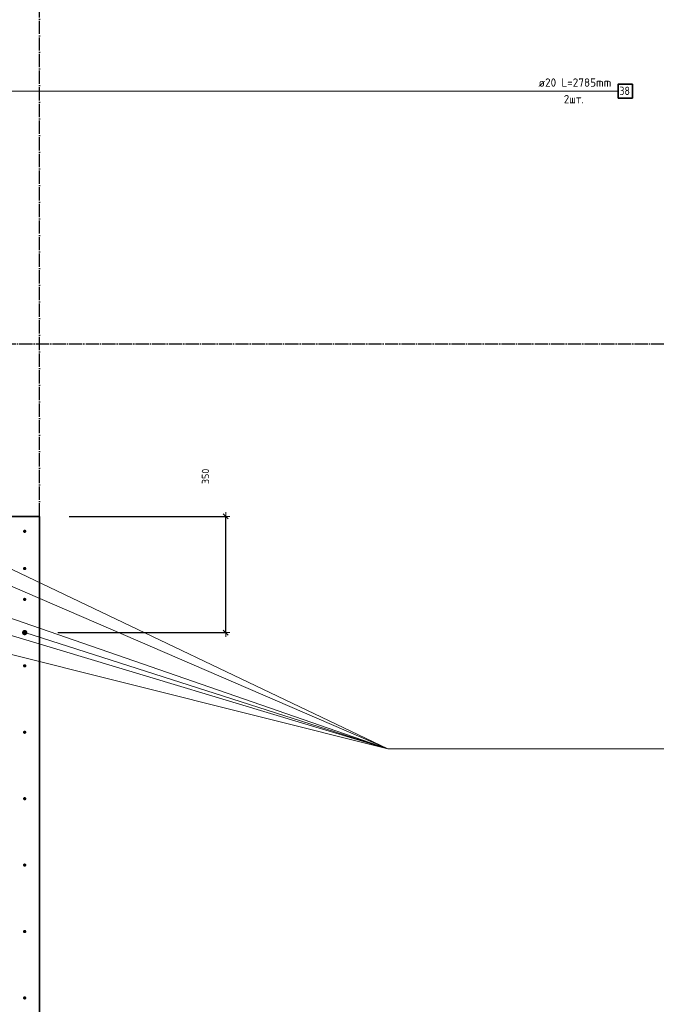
# Model space of a CAD drawing. Header units: millimetres. Extents: x -3170 to 89801, y -74170 to 82422.
# Tile 59 of 105: x 61140 to 63058, y 29191 to 32156. Entities that reach past the tile are written whole.
import ezdxf

# ---------------------------------------------------------------- set-up
doc = ezdxf.new("R2010")
doc.units = ezdxf.units.MM
doc.header["$PDMODE"] = 65
for name, pattern in [('______11', [50, 40, -5, 0, -5]), ('______3', [50, 40, -10]), ('______5', [110, 80, -10, 10, -10])]:
    doc.linetypes.add(name, pattern=pattern)
for name, color, linetype, lineweight in [('Standard', 7, 'Continuous', 25), ('Арм.стержн. Выпуски', 180, 'Continuous', 35), ('Балка_ общее', 7, '______3', 13), ('Размерная линия_ общее', 7, 'Continuous', 13)]:
    doc.layers.add(name, color=color, linetype=linetype, lineweight=lineweight)
doc.layers.add('Осевая линия_ общее', color=7, linetype='______5', lineweight=13, true_color=0xa0a0a0)
doc.styles.add('ISOCPEUR', font='ISOCPEUR')
doc.dimstyles.new('DIMSTYLE_3', dxfattribs={"dimtxt": 22, "dimasz": 25, "dimexe": 0, "dimexo": 0, "dimgap": 11, "dimtad": 2, "dimdec": 0, "dimrnd": 5, "dimzin": 12, "dimdsep": 46, "dimtxsty": 'ISOCPEUR', "dimblk1": 'ALL_ML_STRICH', "dimblk2": 'ALL_ML_STRICH', "dimsah": 1, "dimcen": 0, "dimclrd": 7, "dimclre": 256, "dimclrt": 7, "dimadec": 0, "dimazin": 0, "dimtfac": 1, "dimtdec": 0, "dimtix": 1, "dimtmove": 2, "dimatfit": 3, "dimfxl": 0, "dimtzin": 0, "dimlwd": 0, "dimlwe": -3, "dimarcsym": 0})

# ---------------------------------------------------------------- blocks, each defined once
blk = doc.blocks.new('ALL_ML_STRICH')
at = {"color": 0, "linetype": 'ByBlock', "lineweight": -2}
for p, q in [((-1, 0), (0.5, 0)), ((-0.3, -0.3), (0.3, 0.3)), ((0, -0.5), (0, 0.5))]:
    blk.add_line(p, q, dxfattribs=at)
blk = doc.blocks.new('*D317')
at = {"layer": 'DEFPOINTS', "color": 7, "linetype": 'Continuous', "lineweight": 13, "transparency": 33554687}
for p in [(61189, 30660), (61155, 30310), (61760.7, 30310)]:
    blk.add_point(p, dxfattribs=at)
at = {"layer": 'Размерная линия_ общее', "color": 253, "linetype": 'Continuous', "lineweight": -2, "true_color": 0xa0a0a0, "transparency": 33554687}
for p, q in [((61289, 30660), (61760.7, 30660)), ((61255, 30310), (61760.7, 30310))]:
    blk.add_line(p, q, dxfattribs=at)
at = {"layer": 'Размерная линия_ общее', "color": 7, "linetype": 'Continuous', "lineweight": -2, "transparency": 33554687}
blk.add_line((61760.7, 30310), (61760.7, 30660), dxfattribs=at)
at = {"layer": 'Размерная линия_ общее', "color": 7, "linetype": 'Continuous', "lineweight": 13, "transparency": 33554687, "xscale": 25, "yscale": 25, "zscale": 25}
for p, rotation in [((61760.7, 30660), 90), ((61760.7, 30310), 270)]:
    blk.add_blockref('ALL_ML_STRICH', p, dxfattribs=dict(at, rotation=rotation))
at = {"layer": 'Размерная линия_ общее', "color": 7, "linetype": 'Continuous', "lineweight": 13, "transparency": 33554687, "insert": (61699.7, 30780.4), "char_height": 22, "width": 66, "attachment_point": 5, "rotation": 90, "style": 'ISOCPEUR'}
blk.add_mtext('\\A1;{350}', dxfattribs=at)
blk = doc.blocks.new('СЛОЖНЫЙ_ОБЪЕКТ_6')
at = {"layer": 'Осевая линия_ общее', "color": 253, "linetype": '______11', "lineweight": -3, "true_color": 0xa0a0a0, "transparency": 33554687}
for p, q in [((61200, 15830), (61200, 40010)), ((56930, 31180), (76830, 31180))]:
    blk.add_line(p, q, dxfattribs=at)

msp = doc.modelspace()

# ---------------------------------------------------------------- hatches: boundary and pattern name
at = {"layer": 'Арм.стержн. Выпуски', "linetype": 'Continuous', "lineweight": 35, "transparency": 33554687}
for color, points in [(4, [(61160, 30615), (61159.6, 30616.9), (61158.5, 30618.5), (61156.9, 30619.6), (61155, 30620), (61153.1, 30619.6), (61151.5, 30618.5), (61150.4, 30616.9), (61150, 30615), (61150.4, 30613.1), (61151.5, 30611.5), (61153.1, 30610.4), (61155, 30610), (61156.9, 30610.4), (61158.5, 30611.5), (61159.6, 30613.1)]), (4, [(61160, 30503), (61159.6, 30504.9), (61158.5, 30506.5), (61156.9, 30507.6), (61155, 30508), (61153.1, 30507.6), (61151.5, 30506.5), (61150.4, 30504.9), (61150, 30503), (61150.4, 30501.1), (61151.5, 30499.5), (61153.1, 30498.4), (61155, 30498), (61156.9, 30498.4), (61158.5, 30499.5), (61159.6, 30501.1)]), (4, [(61160, 30410), (61159.6, 30411.9), (61158.5, 30413.5), (61156.9, 30414.6), (61155, 30415), (61153.1, 30414.6), (61151.5, 30413.5), (61150.4, 30411.9), (61150, 30410), (61150.4, 30408.1), (61151.5, 30406.5), (61153.1, 30405.4), (61155, 30405), (61156.9, 30405.4), (61158.5, 30406.5), (61159.6, 30408.1)]), (7, [(61163, 30310), (61162.4, 30313.1), (61160.7, 30315.7), (61158.1, 30317.4), (61155, 30318), (61151.9, 30317.4), (61149.3, 30315.7), (61147.6, 30313.1), (61147, 30310), (61147.6, 30306.9), (61149.3, 30304.3), (61151.9, 30302.6), (61155, 30302), (61158.1, 30302.6), (61160.7, 30304.3), (61162.4, 30306.9)]), (4, [(61160, 30210), (61159.6, 30211.9), (61158.5, 30213.5), (61156.9, 30214.6), (61155, 30215), (61153.1, 30214.6), (61151.5, 30213.5), (61150.4, 30211.9), (61150, 30210), (61150.4, 30208.1), (61151.5, 30206.5), (61153.1, 30205.4), (61155, 30205), (61156.9, 30205.4), (61158.5, 30206.5), (61159.6, 30208.1)]), (4, [(61160, 30010), (61159.6, 30011.9), (61158.5, 30013.5), (61156.9, 30014.6), (61155, 30015), (61153.1, 30014.6), (61151.5, 30013.5), (61150.4, 30011.9), (61150, 30010), (61150.4, 30008.1), (61151.5, 30006.5), (61153.1, 30005.4), (61155, 30005), (61156.9, 30005.4), (61158.5, 30006.5), (61159.6, 30008.1)]), (4, [(61160, 29810), (61159.6, 29811.9), (61158.5, 29813.5), (61156.9, 29814.6), (61155, 29815), (61153.1, 29814.6), (61151.5, 29813.5), (61150.4, 29811.9), (61150, 29810), (61150.4, 29808.1), (61151.5, 29806.5), (61153.1, 29805.4), (61155, 29805), (61156.9, 29805.4), (61158.5, 29806.5), (61159.6, 29808.1)]), (4, [(61160, 29610), (61159.6, 29611.9), (61158.5, 29613.5), (61156.9, 29614.6), (61155, 29615), (61153.1, 29614.6), (61151.5, 29613.5), (61150.4, 29611.9), (61150, 29610), (61150.4, 29608.1), (61151.5, 29606.5), (61153.1, 29605.4), (61155, 29605), (61156.9, 29605.4), (61158.5, 29606.5), (61159.6, 29608.1)]), (4, [(61160, 29410), (61159.6, 29411.9), (61158.5, 29413.5), (61156.9, 29414.6), (61155, 29415), (61153.1, 29414.6), (61151.5, 29413.5), (61150.4, 29411.9), (61150, 29410), (61150.4, 29408.1), (61151.5, 29406.5), (61153.1, 29405.4), (61155, 29405), (61156.9, 29405.4), (61158.5, 29406.5), (61159.6, 29408.1)]), (4, [(61160, 29210), (61159.6, 29211.9), (61158.5, 29213.5), (61156.9, 29214.6), (61155, 29215), (61153.1, 29214.6), (61151.5, 29213.5), (61150.4, 29211.9), (61150, 29210), (61150.4, 29208.1), (61151.5, 29206.5), (61153.1, 29205.4), (61155, 29205), (61156.9, 29205.4), (61158.5, 29206.5), (61159.6, 29208.1)])]:
    msp.add_hatch(color=color, dxfattribs=at).paths.add_polyline_path(points)

# ---------------------------------------------------------------- linework, layer by layer
at = {"layer": 'Standard', "color": 7, "linetype": 'Continuous', "lineweight": 35, "transparency": 33554687}
for p, q in [((61000, 30660), (61200, 30660)), ((61200, 30660), (61200, 27360))]:
    msp.add_line(p, q, dxfattribs=at)
at = {"layer": 'Арм.стержн. Выпуски', "color": 7, "linetype": 'Continuous', "lineweight": 13, "transparency": 33554687}
for p, q in [((60527.6, 31940.5), (62942.6, 31940.5)), ((62249.5, 29959.8), (59905, 30972)), ((62249.5, 29959.8), (59905, 30772)), ((62249.5, 29959.8), (60075, 30615)), ((62249.5, 29959.8), (60875, 30615)), ((62249.5, 29959.8), (60075, 30505)), ((62249.5, 29959.8), (61155, 30310)), ((62249.5, 29959.8), (64564.5, 29959.8))]:
    msp.add_line(p, q, dxfattribs=at)
at = {"layer": 'Арм.стержн. Выпуски', "color": 7, "linetype": 'Continuous', "lineweight": 35, "transparency": 33554687}
msp.add_lwpolyline([(62942.6, 31919.6), (62986, 31919.6), (62986, 31961.3), (62942.6, 31961.3), (62942.6, 31919.6)], dxfattribs=at)

# ---------------------------------------------------------------- block references
at = {"layer": 'Балка_ общее', "color": 7, "linetype": 'Continuous', "lineweight": 13, "transparency": 33554687}
msp.add_blockref('СЛОЖНЫЙ_ОБЪЕКТ_6', (0, 0), dxfattribs=at)

# ---------------------------------------------------------------- texts
at = {"layer": 'Арм.стержн. Выпуски', "color": 7, "linetype": 'Continuous', "lineweight": 25, "transparency": 33554687, "char_height": 25, "attachment_point": 7, "style": 'ISOCPEUR'}
for s, insert, width in [('\\W0.98;ø20 L=2785mm ', (62703.1, 31953.8), 249.62), ('\\W0.87;38', (62946.8, 31928.8), 45.901), ('\\W0.94;2шт. ', (62779.4, 31903.8), 96.774)]:
    msp.add_mtext(s, dxfattribs=dict(at, insert=insert, width=width))

# ---------------------------------------------------------------- dimensions: what is measured, and where the dimension line sits
at = {"layer": 'Размерная линия_ общее', "color": 7, "linetype": 'Continuous', "lineweight": 13, "transparency": 33554687}
dim = msp.add_linear_dim(base=(61760.7, 30660), p1=(61255, 30310), p2=(61289, 30660), angle=90, dimstyle='DIMSTYLE_3', override={"dimpost": '<>', "dimclrd": 7, "dimclre": 253, "dimclrt": 7, "dimlwd": 0, "dimlwe": 65533}, dxfattribs=at)
dim.commit()
dim.dimension.update_dxf_attribs({"geometry": '*D317', "text_midpoint": (61699.7, 30780.4), "dimtype": 160})

doc.saveas('drawing.dxf')
